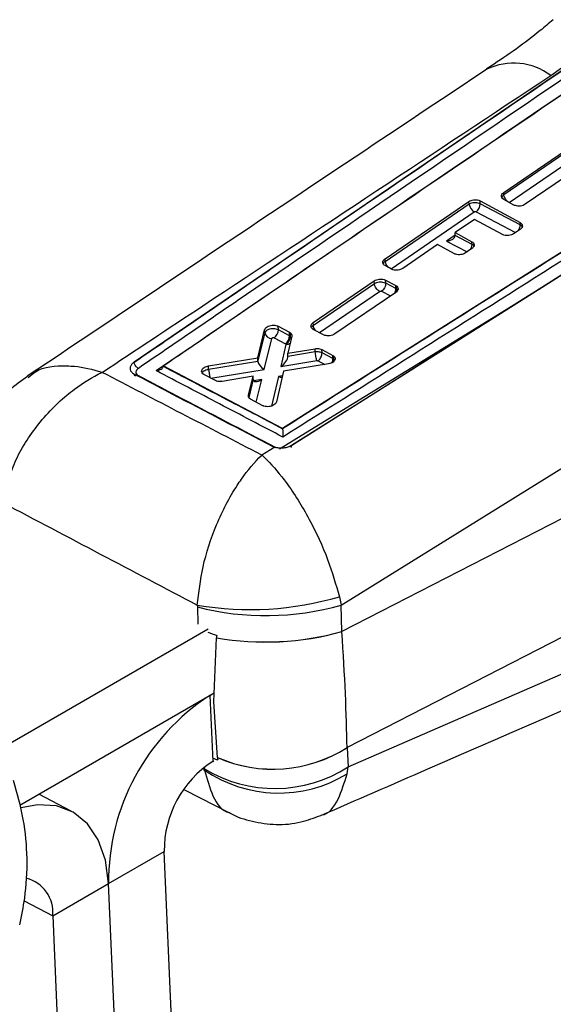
# Model space of a CAD drawing. Header units: millimetres. Extents: x 21 to 401, y 14 to 292.
# Tile 7 of 52: x 78 to 93, y 94 to 122. Entities that reach past the tile are written whole.
import ezdxf

# ---------------------------------------------------------------- set-up
doc = ezdxf.new("R2010")
doc.units = ezdxf.units.MM

msp = doc.modelspace()

# ---------------------------------------------------------------- linework, layer by layer
at = {"color": 7, "linetype": 'Continuous', "lineweight": 25}
for p, q in [((92.700608, 120.212964), (94.89414, 121.806756)), ((94.56173, 121.406534), (80.805546, 112.031861)), ((100.714095, 120.049746), (85.044416, 110.143345)), ((92.17359, 113.997322), (101.575476, 119.938469)), ((91.358953, 116.873957), (93.099736, 118.061251)), ((93.102492, 117.997679), (91.361952, 116.804815)), ((93.713263, 117.723947), (91.972405, 116.538576)), ((86.717875, 105.102234), (105.246239, 116.605093)), ((87.969095, 114.983637), (90.363165, 116.618345)), ((90.366546, 116.540432), (90.363165, 116.618345)), ((90.680681, 116.639441), (91.823141, 116.015265)), ((90.684453, 116.552506), (90.680681, 116.639441)), ((91.359367, 116.676216), (91.318417, 116.707792)), ((91.361952, 116.804815), (91.358953, 116.873957)), ((91.650066, 116.517117), (91.359367, 116.676216)), ((91.361952, 116.804815), (91.361943, 116.804801)), ((90.366546, 116.540432), (87.972731, 114.899846)), ((91.825966, 115.950148), (90.684453, 116.552506)), ((90.525658, 116.108086), (89.971365, 115.730205)), ((91.321506, 115.674222), (90.525658, 116.108086)), ((91.823813, 115.820819), (91.638998, 115.695226)), ((91.825966, 115.950148), (91.823141, 116.015265)), ((89.971365, 115.730205), (90.448922, 115.470296)), ((89.974345, 115.66154), (89.971365, 115.730205)), ((90.452209, 115.394536), (89.974386, 115.646669)), ((89.469866, 115.388308), (88.474651, 114.709849)), ((89.947299, 115.128963), (89.469866, 115.388308)), ((90.449584, 115.276038), (90.264773, 115.150351)), ((90.452209, 115.394536), (90.448922, 115.470296)), ((87.972731, 114.899846), (87.969095, 114.983637)), ((88.157138, 114.687954), (87.969759, 114.78942)), ((87.983685, 114.375579), (88.274284, 114.218551)), ((87.987626, 114.284695), (87.983685, 114.375579)), ((85.920669, 113.16583), (87.661416, 114.353183)), ((87.664927, 114.272266), (85.924418, 113.079427)), ((105.832337, 114.156547), (86.740138, 104.346083)), ((87.664927, 114.272266), (87.661416, 114.353183)), ((87.664968, 114.272272), (87.664927, 114.272266)), ((88.278066, 114.131373), (87.987626, 114.284704)), ((88.274284, 114.218551), (88.303939, 114.198364)), ((88.278066, 114.131373), (88.274284, 114.218551)), ((88.307677, 114.112169), (88.303939, 114.198364)), ((88.307679, 114.112159), (88.307677, 114.112169)), ((84.95464, 109.558653), (92.17359, 113.997322)), ((88.274591, 114.022575), (86.533753, 112.837759)), ((84.334406, 112.15492), (84.532898, 112.955837)), ((84.536561, 112.871364), (84.532898, 112.955837)), ((84.918858, 113.060842), (85.24086, 112.888535)), ((84.923374, 112.956731), (84.918858, 113.060842)), ((85.245274, 112.786801), (84.923374, 112.956731)), ((85.92104, 112.970003), (85.885119, 112.995815)), ((85.924418, 113.079427), (85.920669, 113.16583)), ((86.211589, 112.814422), (85.92104, 112.970003)), ((85.924418, 113.079427), (85.92441, 113.079404)), ((84.536561, 112.871364), (84.338007, 112.071897)), ((84.519554, 111.828464), (84.739057, 112.712284)), ((84.808125, 112.731325), (85.12998, 112.561412)), ((85.305305, 112.776005), (85.194143, 112.294078)), ((85.24086, 112.888535), (85.268095, 112.870539)), ((85.245274, 112.786801), (85.24086, 112.888535)), ((85.272477, 112.769518), (85.268095, 112.870539)), ((85.272477, 112.769509), (85.272477, 112.769518)), ((85.141298, 112.541721), (84.994835, 111.907532)), ((85.12998, 112.561412), (85.134806, 112.558284)), ((85.134806, 112.558284), (85.141298, 112.541721)), ((85.194143, 112.294078), (85.972784, 112.418816)), ((85.976779, 112.32676), (85.972784, 112.418816)), ((86.166612, 112.393655), (86.478315, 112.227195)), ((86.170751, 112.298231), (86.166612, 112.393655)), ((82.928097, 111.925287), (84.334406, 112.15492)), ((84.338007, 112.071897), (84.334406, 112.15492)), ((85.198215, 112.200198), (85.194143, 112.294078)), ((85.976779, 112.32676), (85.198288, 112.198082)), ((85.976781, 112.326686), (85.976779, 112.32676)), ((86.482371, 112.133716), (86.170751, 112.298231)), ((86.170753, 112.29822), (86.170751, 112.298231)), ((86.478315, 112.227195), (86.501861, 112.212152)), ((86.482363, 112.133867), (86.478315, 112.227195)), ((86.505898, 112.118977), (86.482363, 112.133867)), ((86.482371, 112.133716), (86.482363, 112.133867)), ((86.505891, 112.119254), (86.501861, 112.212152)), ((86.505891, 112.119254), (86.505898, 112.118977)), ((80.805548, 112.03186), (80.790872, 112.021289)), ((80.805575, 112.031223), (80.805548, 112.03186)), ((80.805575, 112.031223), (80.805867, 112.031392)), ((81.634757, 111.928509), (81.634708, 111.917886)), ((85.044416, 110.143345), (81.634757, 111.928509)), ((82.932575, 111.822028), (82.928097, 111.925287)), ((84.339785, 112.055587), (82.932601, 111.821993)), ((84.994835, 111.907532), (86.019984, 112.076972)), ((86.351339, 111.984367), (85.073007, 111.77399)), ((82.800331, 111.681322), (82.766352, 111.705054)), ((83.129753, 111.506913), (82.800331, 111.681322)), ((82.932601, 111.821993), (82.932575, 111.822028)), ((84.203886, 111.629705), (83.324705, 111.482958)), ((84.069228, 111.089494), (84.203886, 111.629705)), ((84.207413, 111.548432), (84.203886, 111.629705)), ((85.073007, 111.77399), (84.868105, 110.898032)), ((84.133342, 110.976007), (84.102881, 110.996533)), ((84.481887, 110.791767), (84.133342, 110.976007)), ((105.976048, 110.843722), (86.883849, 101.033254)), ((85.044458, 110.14238), (85.044416, 110.143345)), ((85.04511, 110.133299), (85.044458, 110.14238)), ((84.820857, 109.607296), (84.45155, 109.380706)), ((84.761991, 109.631654), (84.820857, 109.607296)), ((84.881516, 109.591569), (84.820857, 109.607296)), ((86.918215, 100.483972), (105.592812, 108.615849)), ((82.611146, 105.10095), (82.614013, 105.048722)), ((86.665173, 105.33958), (86.717875, 105.102234)), ((86.740087, 104.347833), (86.717875, 105.102234)), ((77.022072, 101.019103), (82.917347, 104.422373)), ((83.081254, 102.344934), (83.15804, 104.167019)), ((83.15804, 104.167019), (83.158321, 104.169303)), ((77.54075, 99.38947), (83.09175, 102.593994)), ((82.967624, 102.522338), (83.09175, 102.593994)), ((82.967624, 102.522338), (83.049262, 100.640416)), ((83.183576, 100.754213), (83.081254, 102.344934)), ((86.883928, 101.031985), (86.918215, 100.483972)), ((83.049262, 100.640416), (83.080623, 100.658521)), ((83.183877, 100.752413), (83.183576, 100.754213)), ((82.815393, 100.392622), (82.8144, 100.429356)), ((86.884508, 100.283446), (86.918215, 100.483972)), ((82.247952, 99.832367), (83.53062, 99.175005)), ((79.008719, 99.223882), (78.08378, 99.702957)), ((80.074698, 97.154941), (81.665688, 98.0734)), ((81.885294, 93.011023), (81.665688, 98.0734)), ((78.483708, 96.236482), (80.074698, 97.154941)), ((80.294304, 92.092564), (80.074698, 97.154941)), ((78.483708, 96.236482), (78.703313, 91.174104))]:
    msp.add_line(p, q, dxfattribs=at)
at = {"color": 8, "linetype": 'Continuous', "lineweight": 25}
for p, q in [((91.516173, 116.590396), (93.252128, 117.780121)), ((88.142332, 114.695976), (90.516301, 116.322954)), ((90.569226, 116.327082), (91.694794, 115.73314)), ((89.974401, 115.660127), (89.727343, 115.490803)), ((89.727343, 115.490803), (90.311854, 115.182364)), ((85.277664, 109.645513), (92.17359, 113.997322)), ((86.095517, 112.876577), (87.814581, 114.05472)), ((87.872838, 114.05905), (88.129273, 113.923668)), ((82.999126, 111.576074), (84.519554, 111.828464)), ((86.05623, 112.072432), (86.253533, 111.968269)), ((84.928774, 111.624653), (84.732419, 110.781578)), ((85.042597, 111.643988), (84.928774, 111.624653)), ((84.207508, 111.546281), (84.07894, 111.028739)), ((84.448695, 111.542945), (84.221428, 111.504344)), ((84.287598, 110.894466), (84.448695, 111.542945)), ((84.070631, 111.057128), (84.069228, 111.089494)), ((82.614013, 105.048722), (82.628603, 104.553181)), ((82.774594, 100.413519), (82.815393, 100.392622)), ((82.8144, 100.429356), (82.811286, 100.479135)), ((77.667738, 96.659116), (78.483708, 96.236482))]:
    msp.add_line(p, q, dxfattribs=at)
at = {"color": 7, "linetype": 'Continuous', "lineweight": 25, "flags": 128}
for points in [[(100.954535, 119.544438), (100.580003, 119.307753), (97.03278, 117.066283), (92.265434, 114.054338)], [(92.265434, 114.054338), (92.061065, 113.925236), (91.174116, 113.364964), (87.626106, 111.124114), (85.30207, 109.65669)], [(80.074698, 97.154941), (79.985579, 97.824811), (79.782697, 98.401285), (79.473851, 98.862215), (79.070908, 99.189887), (78.589353, 99.371701), (78.047693, 99.400681), (77.582946, 99.312273)]]:
    msp.add_lwpolyline(points, dxfattribs=at)
at = {"color": 8, "linetype": 'Continuous', "lineweight": 25, "flags": 128}
for points in [[(91.889099, 115.866967), (91.890277, 115.87753), (91.869546, 115.917344), (91.825997, 115.950139), (91.825966, 115.950148), (91.825966, 115.950148)], [(90.506297, 115.341534), (90.495784, 115.361728), (90.452241, 115.394518), (90.452209, 115.394536), (90.452209, 115.394536)], [(88.329872, 114.088253), (88.307701, 114.112156), (88.307677, 114.112169), (88.307677, 114.112169)], [(86.531417, 112.093073), (86.505917, 112.119232), (86.505891, 112.119254), (86.505891, 112.119254)]]:
    msp.add_lwpolyline(points, dxfattribs=at)
at = {"color": 8, "linetype": 'Continuous', "lineweight": 25}
for centre, radius, start, end in [((91.640678, 118.807633), 1.760229, 52.9756277, 115.6969726), ((91.547245, 115.951588), 0.278725, 322.3478651, 359.7040968), ((90.178426, 115.395094), 0.273783, 327.0005558, 359.8831179), ((88.281117, 114.952588), 0.312864, 189.7051982, 221.4474147), ((88.008343, 114.131191), 0.269723, 331.3109623, 0.0385724)]:
    msp.add_arc(centre, radius, start, end, dxfattribs=at)
at = {"color": 7, "linetype": 'Continuous', "lineweight": 25}
for centre, radius, start, end in [((90.674914, 116.592476), 0.312729, 189.5795043, 239.5233048), ((90.403023, 116.554199), 0.281434, 306.1963957, 359.655264), ((84.642012, 112.958423), 0.281367, 306.1839265, 359.6554498), ((84.729294, 112.908278), 0.196237, 190.8422873, 272.85171), ((84.963981, 112.788509), 0.281298, 306.1653409, 359.652198), ((84.120588, 114.013145), 9.039117, 260.3871429, 286.3502354), ((84.567426, 112.630891), 7.829758, 255.5529186, 285.9412091), ((84.552789, 112.184384), 8.13778, 260.1312493, 285.5922473), ((84.553889, 112.189615), 8.140824, 260.1291234, 285.5778533), ((86.424551, 97.195805), 6.349985, 122.9836255, 180.3687135), ((84.771704, 104.368141), 3.947483, 246.2770772, 302.3480531), ((84.771415, 104.366148), 3.947069, 246.2837989, 302.3581993), ((84.702578, 98.092941), 3.036953, 122.9836543, 180.3686709), ((84.822554, 103.744269), 3.875737, 238.7927819, 302.7321901), ((84.934613, 103.493501), 3.755868, 235.6503015, 301.2758941), ((77.49501, 96.338434), 0.99394, 354.1126112, 76.4522284)]:
    msp.add_arc(centre, radius, start, end, dxfattribs=at)
for centre, major_axis, ratio, start_param, end_param in [((89.709983, 115.639691), (0.26433, 0.015254), 0.565479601, 4.74545424, 6.227953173), ((89.841937, 115.730127), (-0.093399, 0.163051), 0.57713148, 3.885626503, 3.982277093), ((88.115882, 114.034686), (0.229053, 0.012905), 0.557103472, 0.547761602, 0.753157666), ((85.083236, 112.690188), (0.228873, 0.012885), 0.557067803, 0.56670005, 0.753300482), ((84.977475, 112.056423), (0.20299, 0.190556), 0.456656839, 4.386083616, 5.897347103), ((85.004992, 112.175571), (0.188663, 0.053168), 0.795355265, 6.084562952, 6.097983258), ((86.344489, 112.05998), (0.094007, 0.162333), 0.62218059, 4.805728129, 5.499792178), ((84.531885, 112.096903), (0.189299, 0.053562), 0.792302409, 2.956233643, 3.060988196), ((84.502195, 111.977355), (-0.144547, 0.156431), 0.503989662, 0.664411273, 2.175751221), ((84.237572, 111.658924), (0.012032, 0.192114), 0.148263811, 2.192808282, 2.206560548), ((84.911416, 111.77354), (-0.146227, 0.155368), 0.507389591, 2.169925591, 2.816160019), ((84.431336, 111.691834), (0.2065, 0.191517), 0.452445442, 2.776590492, 4.392681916), ((84.756362, 105.737654), (3.042536, 0.126165), 0.559593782, 4.036093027, 4.139658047), ((93.163729, 106.218344), (2.733852, 7.959531), 0.730898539, 2.046706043, 2.046925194), ((85.183786, 110.062533), (-1.355874, 12.134611), 0.085106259, 3.863754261, 4.21238181), ((84.886796, 101.307636), (1.775664, 17.030369), 0.119188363, 1.410285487, 1.414401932), ((93.202052, 105.334924), (5.243535, 6.666259), 0.531547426, 2.604509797, 2.604728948), ((84.911422, 102.163201), (3.041496, 0.149803), 0.564761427, 4.031714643, 4.08533183), ((84.631043, 106.644567), (-3.472412, 24.084232), 0.096019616, 1.804085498, 1.807000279)]:
    msp.add_ellipse(centre, major_axis=major_axis, ratio=ratio, start_param=start_param, end_param=end_param, dxfattribs=at)
for points, knots in [([(92.766452, 121.799229), (92.644521, 121.697058), (92.100373, 121.241093), (91.452727, 120.776567), (90.908519, 120.426226), (90.869222, 120.400928)], [0, 0, 0, 0, 0.211315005, 0.943048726, 1, 1, 1, 1]), ([(80.805867, 112.031392), (82.208395, 112.989026), (86.792923, 116.119302), (91.378897, 119.237993), (94.5619, 121.402594)], [0, 0, 0, 0, 0.305926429, 1, 1, 1, 1]), ([(94.680193, 121.227286), (91.49771, 119.062462), (86.912545, 115.94349), (82.329421, 112.812643), (80.927364, 111.854862)], [0, 0, 0, 0, 0.69408256, 1, 1, 1, 1]), ([(81.43335, 111.791541), (83.68904, 113.329427), (88.193574, 116.40053), (92.699664, 119.462929), (94.949284, 120.991801)], [0, 0, 0, 0, 0.500760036, 1, 1, 1, 1]), ([(81.634757, 111.928509), (81.643069, 111.934176), (81.937094, 112.134633), (83.374076, 113.114006), (87.812889, 116.136715), (91.966743, 118.958807), (94.977398, 121.00422)], [0, 0, 0, 0, 0.001869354, 0.066123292, 0.323139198, 1, 1, 1, 1]), ([(90.877421, 120.393174), (89.724095, 119.625145), (85.351389, 116.713251), (80.97739, 113.785473), (77.757059, 111.629913)], [0, 0, 0, 0, 0.2637557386, 1, 1, 1, 1]), ([(79.892912, 111.7431), (80.8503, 112.375766), (85.128554, 115.202947), (89.39157, 118.023553), (92.700608, 120.212964)], [0, 0, 0, 0, 0.2237799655, 1, 1, 1, 1]), ([(85.044458, 110.14238), (87.653132, 111.790904), (92.876338, 115.091654), (98.102362, 118.385968), (100.714376, 120.045766), (100.714697, 120.04597)], [0, 0, 0, 0, 0.4994086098, 0.9999385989, 1, 1, 1, 1]), ([(101.009445, 119.982253), (98.335185, 118.290403), (93.017464, 114.926188), (87.698532, 111.565917), (85.05447, 109.895512)], [0, 0, 0, 0, 0.502896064, 1, 1, 1, 1]), ([(90.363165, 116.618345), (90.382726, 116.629532), (90.42185, 116.651909), (90.496807, 116.66928), (90.573043, 116.671574), (90.636692, 116.660045), (90.668202, 116.645286), (90.680681, 116.639441)], [0, 0, 0, 0, 0.2151514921, 0.4303319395, 0.6449935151, 0.8594074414, 1, 1, 1, 1]), ([(91.318417, 116.707792), (91.308781, 116.721948), (91.289511, 116.75026), (91.293217, 116.798884), (91.3176, 116.84177), (91.346677, 116.864403), (91.358953, 116.873957)], [0, 0, 0, 0, 0.267956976, 0.53590531, 0.804079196, 1, 1, 1, 1]), ([(90.684453, 116.552506), (90.684442, 116.552509), (90.66718, 116.557489), (90.624018, 116.578693), (90.549589, 116.585453), (90.471472, 116.579225), (90.409624, 116.565236), (90.377152, 116.543492), (90.366556, 116.540435), (90.366546, 116.540432)], [0, 0, 0, 0, 0.000130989, 0.214603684, 0.432889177, 0.651591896, 0.868273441, 0.999869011, 1, 1, 1, 1]), ([(90.516301, 116.322954), (90.518214, 116.324128), (90.523267, 116.327229), (90.533691, 116.330676), (90.546628, 116.332188), (90.559294, 116.331101), (90.565972, 116.328399), (90.569226, 116.327082)], [0, 0, 0, 0, 0.131202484, 0.346698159, 0.566046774, 0.788585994, 1, 1, 1, 1]), ([(91.972405, 116.538576), (91.952496, 116.527236), (91.912678, 116.504554), (91.83642, 116.487004), (91.75887, 116.48473), (91.694438, 116.496453), (91.662551, 116.511303), (91.650066, 116.517117)], [0, 0, 0, 0, 0.215689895, 0.43140126, 0.646615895, 0.861638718, 1, 1, 1, 1]), ([(91.823141, 116.015265), (91.839277, 116.004243), (91.871547, 115.9822), (91.891804, 115.937468), (91.887438, 115.890391), (91.861849, 115.84989), (91.834501, 115.828988), (91.823813, 115.820819)], [0, 0, 0, 0, 0.21513892, 0.430256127, 0.645847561, 0.861599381, 1, 1, 1, 1]), ([(91.638998, 115.695226), (91.619437, 115.684088), (91.580313, 115.661811), (91.50537, 115.644541), (91.429144, 115.642227), (91.365498, 115.653701), (91.333984, 115.668402), (91.321506, 115.674222)], [0, 0, 0, 0, 0.21510771, 0.430225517, 0.644900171, 0.859406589, 1, 1, 1, 1]), ([(90.448922, 115.470296), (90.465056, 115.459304), (90.497323, 115.43732), (90.517575, 115.392655), (90.513215, 115.345633), (90.487628, 115.30514), (90.460278, 115.284218), (90.449584, 115.276038)], [0, 0, 0, 0, 0.2151259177, 0.4302310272, 0.6457886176, 0.8615054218, 1, 1, 1, 1]), ([(87.969759, 114.78942), (87.953633, 114.800366), (87.921381, 114.822258), (87.90114, 114.866857), (87.905502, 114.913883), (87.931069, 114.954452), (87.958404, 114.975431), (87.969095, 114.983637)], [0, 0, 0, 0, 0.215115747, 0.430206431, 0.645714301, 0.861426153, 1, 1, 1, 1]), ([(90.264773, 115.150351), (90.245212, 115.1392), (90.20609, 115.116896), (90.131146, 115.099532), (90.054916, 115.097144), (89.991275, 115.108522), (89.959767, 115.123167), (89.947299, 115.128963)], [0, 0, 0, 0, 0.21511448, 0.430248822, 0.644951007, 0.859500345, 1, 1, 1, 1]), ([(88.474651, 114.709849), (88.455093, 114.698667), (88.415975, 114.676303), (88.341027, 114.658835), (88.264789, 114.656294), (88.201127, 114.667586), (88.169612, 114.682178), (88.157138, 114.687954)], [0, 0, 0, 0, 0.2150928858, 0.4302042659, 0.6449121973, 0.8594478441, 1, 1, 1, 1]), ([(87.661416, 114.353183), (87.681324, 114.364541), (87.721143, 114.387257), (87.797367, 114.404991), (87.874867, 114.407517), (87.939309, 114.396072), (87.971179, 114.381354), (87.983685, 114.375579)], [0, 0, 0, 0, 0.2155249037, 0.4310738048, 0.6462177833, 0.8611771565, 1, 1, 1, 1]), ([(87.98762, 114.284698), (87.987611, 114.284703), (87.983604, 114.287017), (87.960825, 114.297029), (87.911773, 114.312403), (87.835841, 114.318257), (87.760515, 114.310002), (87.702559, 114.29252), (87.674924, 114.277635), (87.664968, 114.272272)], [0, 0, 0, 0, 0.000101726, 0.047624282, 0.25977303, 0.4725899, 0.688526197, 0.887786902, 1, 1, 1, 1]), ([(87.814581, 114.05472), (87.797059, 114.066041), (87.762015, 114.088683), (87.714411, 114.145787), (87.678062, 114.210744), (87.669333, 114.251764), (87.664968, 114.272272)], [0, 0, 0, 0, 0.2499900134, 0.4999916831, 0.7500181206, 1, 1, 1, 1]), ([(87.98762, 114.284698), (87.98659, 114.264334), (87.984531, 114.223605), (87.959003, 114.157988), (87.920845, 114.098464), (87.88884, 114.072188), (87.872838, 114.05905)], [0, 0, 0, 0, 0.2499922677, 0.4999991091, 0.7500030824, 1, 1, 1, 1]), ([(88.303939, 114.198364), (88.315852, 114.185215), (88.339679, 114.158918), (88.343768, 114.111462), (88.324516, 114.06328), (88.291409, 114.036287), (88.274591, 114.022575)], [0, 0, 0, 0, 0.2478742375, 0.4957291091, 0.7438322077, 1, 1, 1, 1]), ([(87.814581, 114.05472), (87.81633, 114.055805), (87.82123, 114.058842), (87.831552, 114.062593), (87.845135, 114.064713), (87.858988, 114.063955), (87.86801, 114.061415), (87.872134, 114.059395), (87.872838, 114.05905)], [0, 0, 0, 0, 0.109523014, 0.306819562, 0.522210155, 0.737462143, 0.955198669, 1, 1, 1, 1]), ([(84.532898, 112.955837), (84.539316, 112.97155), (84.552152, 113.002975), (84.601524, 113.043924), (84.666926, 113.074587), (84.743213, 113.091093), (84.820768, 113.091564), (84.880325, 113.07913), (84.909085, 113.06548), (84.918858, 113.060842)], [0, 0, 0, 0, 0.1540088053, 0.3080185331, 0.4607960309, 0.6166648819, 0.7688486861, 0.9214539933, 1, 1, 1, 1]), ([(84.923374, 112.956731), (84.923363, 112.956737), (84.905333, 112.967147), (84.862483, 112.98094), (84.788216, 112.990487), (84.709905, 112.984934), (84.638157, 112.965531), (84.579889, 112.934053), (84.547989, 112.900643), (84.539038, 112.879232), (84.536563, 112.871373), (84.536561, 112.871364)], [0, 0, 0, 0, 0.0000892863, 0.1527887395, 0.3086220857, 0.4543773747, 0.6153401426, 0.7647691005, 0.9170910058, 0.9999117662, 1, 1, 1, 1]), ([(85.885119, 112.995815), (85.874406, 113.009386), (85.852981, 113.036527), (85.853038, 113.084394), (85.87525, 113.129658), (85.906235, 113.154334), (85.920669, 113.16583)], [0, 0, 0, 0, 0.258173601, 0.516338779, 0.774685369, 1, 1, 1, 1]), ([(84.739057, 112.712284), (84.739566, 112.71377), (84.741035, 112.718054), (84.746755, 112.72474), (84.75721, 112.73114), (84.769975, 112.735455), (84.783892, 112.73696), (84.797397, 112.735796), (84.804549, 112.732815), (84.808125, 112.731325)], [0, 0, 0, 0, 0.0819192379, 0.2362728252, 0.386089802, 0.5443376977, 0.6937500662, 0.8468821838, 1, 1, 1, 1]), ([(85.134806, 112.558284), (85.140377, 112.561195), (85.164498, 112.573802), (85.203885, 112.605897), (85.243266, 112.658134), (85.268755, 112.715238), (85.271236, 112.751417), (85.272477, 112.769509)], [0, 0, 0, 0, 0.073626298, 0.3187993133, 0.5458716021, 0.7729116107, 1, 1, 1, 1]), ([(85.268095, 112.870539), (85.280387, 112.857715), (85.304969, 112.832067), (85.309468, 112.797501), (85.305882, 112.778982), (85.305305, 112.776005)], [0, 0, 0, 0, 0.4563229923, 0.9126062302, 1, 1, 1, 1]), ([(86.533753, 112.837759), (86.513853, 112.826407), (86.474053, 112.803702), (86.397828, 112.785837), (86.320286, 112.783088), (86.255889, 112.79426), (86.224032, 112.808759), (86.211589, 112.814422)], [0, 0, 0, 0, 0.215667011, 0.43134585, 0.646738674, 0.862025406, 1, 1, 1, 1]), ([(85.972784, 112.418816), (85.991176, 112.420853), (86.035324, 112.425743), (86.105472, 112.419084), (86.146177, 112.402154), (86.166612, 112.393655)], [0, 0, 0, 0, 0.262317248, 0.629668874, 1, 1, 1, 1]), ([(86.170753, 112.29822), (86.170742, 112.298227), (86.154136, 112.307815), (86.128537, 112.315843), (86.083203, 112.325944), (86.03759, 112.329286), (85.996669, 112.332179), (85.976796, 112.32669), (85.976781, 112.326686)], [0, 0, 0, 0, 0.000224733, 0.333370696, 0.437430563, 0.707180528, 0.999776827, 1, 1, 1, 1]), ([(86.019984, 112.076972), (86.016313, 112.09289), (86.008972, 112.124727), (85.996504, 112.192113), (85.984868, 112.263779), (85.979476, 112.305718), (85.976781, 112.326686)], [0, 0, 0, 0, 0.250000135, 0.50000633, 0.750031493, 1, 1, 1, 1]), ([(86.05623, 112.072432), (86.060324, 112.075425), (86.080593, 112.090245), (86.113882, 112.125931), (86.147245, 112.18291), (86.168308, 112.242962), (86.169938, 112.279801), (86.170753, 112.29822)], [0, 0, 0, 0, 0.064083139, 0.317271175, 0.544844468, 0.772420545, 1, 1, 1, 1]), ([(86.501861, 112.212152), (86.514731, 112.199386), (86.540471, 112.173855), (86.547953, 112.126576), (86.530667, 112.079096), (86.488522, 112.036231), (86.426997, 112.001579), (86.376638, 111.990123), (86.351339, 111.984367)], [0, 0, 0, 0, 0.166485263, 0.33296212, 0.499553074, 0.66604885, 0.832229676, 1, 1, 1, 1]), ([(86.490607, 112.043043), (86.493674, 112.049989), (86.505078, 112.075813), (86.505551, 112.100749), (86.505898, 112.118977)], [0, 0, 0, 0, 0.2689551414, 1, 1, 1, 1]), ([(80.790872, 112.021289), (80.764811, 111.997609), (80.712692, 111.95025), (80.685022, 111.867693), (80.700237, 111.788603), (80.74827, 111.73075), (80.792435, 111.704692), (80.807094, 111.696042)], [0, 0, 0, 0, 0.222625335, 0.445233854, 0.667638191, 0.889676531, 1, 1, 1, 1]), ([(80.790872, 112.021289), (80.795759, 112.024134), (80.800657, 112.026985), (80.805565, 112.031214), (80.805575, 112.031223)], [0, 0, 0, 0, 0.997819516, 1, 1, 1, 1]), ([(80.927364, 111.854862), (80.916267, 111.86177), (80.896363, 111.87416), (80.865485, 111.904972), (80.837635, 111.942709), (80.81458, 111.988659), (80.808771, 112.017147), (80.805867, 112.031392)], [0, 0, 0, 0, 0.196316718, 0.352154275, 0.568124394, 0.784063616, 1, 1, 1, 1]), ([(80.927364, 111.854862), (80.915686, 111.845855), (80.886339, 111.823219), (80.85917, 111.779929), (80.854556, 111.730253), (80.876156, 111.683386), (80.91059, 111.66065), (80.927757, 111.649315)], [0, 0, 0, 0, 0.141847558, 0.356455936, 0.570480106, 0.78587404, 1, 1, 1, 1]), ([(81.43335, 111.791541), (81.434064, 111.791599), (81.44694, 111.792634), (81.488786, 111.798079), (81.548946, 111.816458), (81.599757, 111.849861), (81.628174, 111.883789), (81.632525, 111.906497), (81.634708, 111.917886)], [0, 0, 0, 0, 0.00778434, 0.140291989, 0.459156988, 0.690959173, 0.844993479, 1, 1, 1, 1]), ([(81.634708, 111.917886), (81.634885, 111.917794), (82.203608, 111.621216), (83.340537, 111.018826), (84.476614, 110.439441), (85.045022, 110.133347), (85.04511, 110.133299)], [0, 0, 0, 0, 0.00015583, 0.500280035, 0.999922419, 1, 1, 1, 1]), ([(82.766352, 111.705054), (82.755349, 111.718485), (82.733344, 111.745349), (82.732253, 111.793304), (82.755633, 111.840331), (82.80295, 111.881677), (82.863452, 111.911353), (82.908339, 111.921028), (82.928097, 111.925287)], [0, 0, 0, 0, 0.17280647, 0.345607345, 0.518525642, 0.691444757, 0.864183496, 1, 1, 1, 1]), ([(86.019984, 112.076972), (86.023747, 112.077389), (86.031129, 112.078207), (86.039705, 112.077407), (86.048308, 112.075764), (86.052816, 112.073868), (86.05623, 112.072432)], [0, 0, 0, 0, 0.285630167, 0.560286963, 0.667038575, 1, 1, 1, 1]), ([(77.761268, 111.627553), (77.585199, 111.501087), (77.215359, 111.235439), (76.769716, 110.704262), (76.463897, 110.220125), (76.370122, 109.90577), (76.343875, 109.817787)], [0, 0, 0, 0, 0.276776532, 0.581380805, 0.882834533, 1, 1, 1, 1]), ([(77.058158, 108.026309), (77.136835, 108.367114), (77.302999, 109.086892), (77.948286, 110.175343), (78.61792, 110.883569), (79.275498, 111.400674), (79.620098, 111.611397), (79.889865, 111.741629), (79.892912, 111.7431)], [0, 0, 0, 0, 0.229686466, 0.4850958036, 0.7484203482, 0.8047697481, 0.9977946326, 1, 1, 1, 1]), ([(84.45155, 109.380706), (83.688842, 109.775949), (82.17021, 110.56292), (80.649748, 111.350879), (79.892912, 111.7431)], [0, 0, 0, 0, 0.502232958, 1, 1, 1, 1]), ([(80.807112, 111.696032), (80.879075, 111.658398), (81.23889, 111.470229), (82.557211, 110.78122), (83.803519, 110.131398), (84.761991, 109.631654)], [0, 0, 0, 0, 0.054586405, 0.272931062, 1, 1, 1, 1]), ([(80.84185, 111.636254), (80.837396, 111.639008), (80.827549, 111.645098), (80.816593, 111.661172), (80.809759, 111.67897), (80.807803, 111.691578), (80.807112, 111.696032)], [0, 0, 0, 0, 0.244987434, 0.541561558, 0.838061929, 1, 1, 1, 1]), ([(85.05447, 109.895512), (84.452105, 110.210447), (83.245077, 110.841517), (82.038025, 111.474465), (81.43335, 111.791541)], [0, 0, 0, 0, 0.499047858, 1, 1, 1, 1]), ([(83.324705, 111.482958), (83.306234, 111.480783), (83.262001, 111.475575), (83.191423, 111.481747), (83.150417, 111.498481), (83.129753, 111.506913)], [0, 0, 0, 0, 0.262352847, 0.628289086, 1, 1, 1, 1]), ([(84.102881, 110.996533), (84.090296, 111.009444), (84.069931, 111.030337), (84.069793, 111.055598), (84.069741, 111.065248)], [0, 0, 0, 0, 0.6179591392, 1, 1, 1, 1]), ([(84.868105, 110.898032), (84.861914, 110.882436), (84.849534, 110.851246), (84.800713, 110.810369), (84.735652, 110.7795), (84.659379, 110.762535), (84.581611, 110.761446), (84.521258, 110.773422), (84.492056, 110.787029), (84.481887, 110.791767)], [0, 0, 0, 0, 0.153315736, 0.30661625, 0.459078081, 0.614736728, 0.766705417, 0.918762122, 1, 1, 1, 1]), ([(85.04511, 110.133299), (85.046306, 110.120061), (85.048689, 110.09366), (85.051763, 110.043002), (85.054262, 109.982134), (85.054976, 109.931583), (85.054665, 109.904111), (85.05448, 109.895944), (85.05447, 109.895512)], [0, 0, 0, 0, 0.1571938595, 0.3135093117, 0.5425137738, 0.8512067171, 0.9921322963, 1, 1, 1, 1]), ([(85.302073, 109.656688), (85.267998, 109.63883), (85.198936, 109.602638), (85.069067, 109.578333), (84.959707, 109.578233), (84.900098, 109.5884), (84.881516, 109.591569)], [0, 0, 0, 0, 0.28420276, 0.575997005, 0.867821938, 1, 1, 1, 1]), ([(85.277437, 109.596753), (85.278597, 109.596992), (85.290185, 109.59938), (85.30025, 109.620503), (85.30156, 109.645692), (85.302134, 109.656733)], [0, 0, 0, 0, 0.058777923, 0.587420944, 1, 1, 1, 1]), ([(82.611146, 105.10095), (82.652621, 105.461685), (82.739697, 106.219043), (83.140953, 107.429939), (83.566552, 108.24752), (84.008102, 108.901311), (84.249389, 109.187003), (84.449495, 109.378738), (84.45155, 109.380706)], [0, 0, 0, 0, 0.228018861, 0.478722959, 0.739019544, 0.78674252, 0.997810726, 1, 1, 1, 1]), ([(84.45155, 109.380706), (84.453475, 109.37897), (84.640993, 109.209881), (84.877627, 108.952472), (85.3362, 108.351629), (85.814637, 107.587268), (86.35129, 106.431585), (86.563903, 105.6919), (86.665173, 105.33958)], [0, 0, 0, 0, 0.002189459, 0.21325591, 0.260967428, 0.521273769, 0.771978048, 1, 1, 1, 1]), ([(77.058158, 108.026309), (77.985096, 107.536979), (79.835895, 106.559943), (81.687088, 105.586742), (82.611146, 105.10095)], [0, 0, 0, 0, 0.50083111, 1, 1, 1, 1]), ([(86.136923, 99.096861), (87.155102, 99.540671), (93.312629, 102.224652), (99.469497, 104.903793), (104.608294, 107.139924)], [0, 0, 0, 0, 0.165355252, 1, 1, 1, 1]), ([(77.539759, 95.98202), (77.592708, 96.232922), (77.723965, 96.854882), (77.774983, 97.86616), (77.677867, 99.002347), (77.467248, 99.730717), (77.360704, 100.09917)], [0, 0, 0, 0, 0.1840229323, 0.4561729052, 0.7248999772, 1, 1, 1, 1]), ([(83.530668, 99.181127), (83.538082, 99.176323), (83.733135, 99.04993), (84.184968, 98.916674), (84.865972, 98.816002), (85.53942, 98.875018), (85.949144, 99.030805), (86.135454, 99.101644)], [0, 0, 0, 0, 0.009847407, 0.259088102, 0.512602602, 0.778371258, 1, 1, 1, 1])]:
    msp.add_open_spline(points, degree=3, knots=knots, dxfattribs=at)
at = {"color": 8, "linetype": 'Continuous', "lineweight": 25}
for points, knots in [([(91.361943, 116.804801), (91.361935, 116.804797), (91.349049, 116.797358), (91.321261, 116.776982), (91.308497, 116.753416), (91.301134, 116.73982)], [0, 0, 0, 0, 0.000259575, 0.423241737, 1, 1, 1, 1]), ([(91.481435, 116.609408), (91.474191, 116.614325), (91.449522, 116.631067), (91.411549, 116.678822), (91.375034, 116.743174), (91.366307, 116.784258), (91.361943, 116.804801)], [0, 0, 0, 0, 0.121709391, 0.414475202, 0.707222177, 1, 1, 1, 1]), ([(87.972731, 114.899846), (87.97272, 114.89984), (87.954822, 114.889508), (87.929551, 114.870454), (87.920801, 114.848944), (87.917742, 114.841425)], [0, 0, 0, 0, 0.000382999, 0.650569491, 1, 1, 1, 1]), ([(88.307679, 114.112159), (88.307279, 114.094047), (88.306745, 114.069815), (88.29493, 114.045119), (88.291946, 114.038882)], [0, 0, 0, 0, 0.747457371, 1, 1, 1, 1]), ([(85.92441, 113.079404), (85.924402, 113.0794), (85.909021, 113.070521), (85.883652, 113.051886), (85.873448, 113.03051), (85.868959, 113.021107)], [0, 0, 0, 0, 0.000275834, 0.560209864, 1, 1, 1, 1]), ([(85.997143, 112.929252), (85.989815, 112.937357), (85.966508, 112.963142), (85.937794, 113.018388), (85.928871, 113.059067), (85.92441, 113.079404)], [0, 0, 0, 0, 0.186513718, 0.593295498, 1, 1, 1, 1]), ([(85.141298, 112.541721), (85.164858, 112.543287), (85.210168, 112.546298), (85.243768, 112.56849), (85.259897, 112.579143)], [0, 0, 0, 0, 0.519978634, 1, 1, 1, 1]), ([(77.786467, 111.595142), (77.851686, 111.654446), (78.121215, 111.899531), (78.628623, 111.943904), (79.278296, 111.909752), (79.621771, 111.834204), (79.889883, 111.744118), (79.892912, 111.7431)], [0, 0, 0, 0, 0.140364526, 0.580081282, 0.674060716, 0.996317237, 1, 1, 1, 1]), ([(80.927755, 111.649314), (80.9997, 111.611638), (81.359424, 111.423256), (82.666473, 110.739235), (83.901562, 110.094524), (84.848877, 109.60003)], [0, 0, 0, 0, 0.055043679, 0.275217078, 1, 1, 1, 1]), ([(82.932575, 111.822028), (82.932561, 111.822027), (82.91807, 111.820585), (82.878511, 111.812994), (82.820262, 111.792564), (82.771115, 111.761279), (82.757149, 111.737329), (82.751411, 111.72749)], [0, 0, 0, 0, 0.000172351, 0.174366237, 0.479053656, 0.785976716, 1, 1, 1, 1]), ([(82.932601, 111.821993), (82.935041, 111.80342), (82.939922, 111.766271), (82.950284, 111.702717), (82.961804, 111.639938), (82.969197, 111.606858), (82.972984, 111.589915)], [0, 0, 0, 0, 0.246899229, 0.493857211, 0.740778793, 1, 1, 1, 1]), ([(82.815393, 100.392622), (82.88638, 100.138303), (83.035418, 99.604363), (83.317802, 99.211147), (83.527284, 99.183105), (83.531572, 99.182531)], [0, 0, 0, 0, 0.471150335, 0.989173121, 1, 1, 1, 1]), ([(86.132808, 99.109606), (86.145776, 99.110546), (86.355439, 99.125753), (86.646852, 99.505582), (86.807832, 100.032479), (86.884508, 100.283446)], [0, 0, 0, 0, 0.03337405, 0.539585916, 1, 1, 1, 1])]:
    msp.add_open_spline(points, degree=3, knots=knots, dxfattribs=at)

doc.saveas('drawing.dxf')
